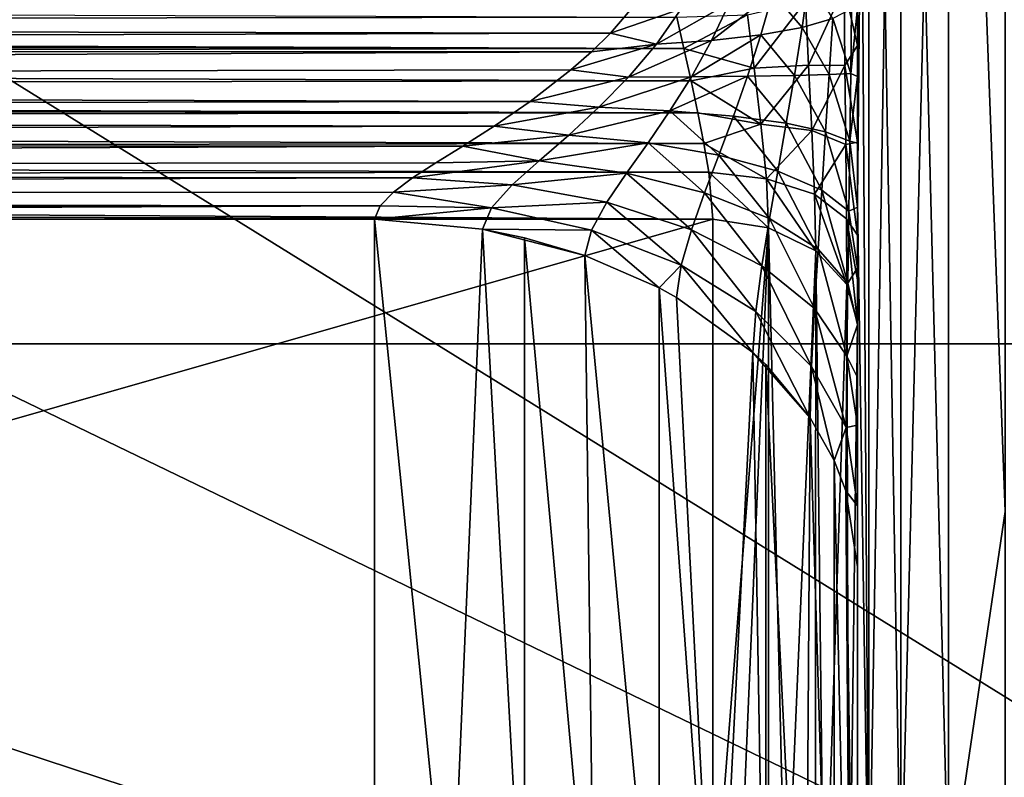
# Model space of a CAD drawing. Header units: metres. Extents: x 59 to 135, y -85 to 87.
# Tile 89 of 210: x 96.298 to 97.299, y 11.489 to 12.259. Entities that reach past the tile are written whole.
import ezdxf

# ---------------------------------------------------------------- set-up
doc = ezdxf.new("R2010")
doc.units = ezdxf.units.M
doc.layers.add('solid_21_404_502_XXX', color=7, linetype='CONTINUOUS')

msp = doc.modelspace()

# ---------------------------------------------------------------- linework, layer by layer
at = {"layer": 'solid_21_404_502_XXX'}
for points in [[(92.924095, 14.283573, -10.889192), (92.977356, 13.477764, -11.693686), (98.625893, 10.748442, -14.283573)], [(98.625885, 14.283573, -10.748442), (92.924095, 14.283573, -10.889192), (98.625893, 10.748442, -14.283573)], [(92.924118, 10.889191, 14.283573), (92.978065, 11.712354, 13.459078), (98.862396, 14.283573, 10.742603)], [(98.862411, 10.7426, 14.283576), (92.924118, 10.889191, 14.283573), (98.862396, 14.283573, 10.742603)], [(92.978065, 11.712354, 13.459078), (92.993256, 12.608909, 12.562149), (98.862396, 14.283573, 10.742603)], [(89.5, 13.925732, 15.718568), (104, 13.925732, 15.718568), (104, 11.92937, 17.282644)], [(89.5, 11.92937, 17.282644), (89.5, 13.925732, 15.718568), (104, 11.92937, 17.282644)], [(89.5, 11.92937, -17.282644), (104, 11.92937, -17.282644), (104, 13.925732, -15.718568)], [(89.5, 13.925732, -15.718568), (89.5, 11.92937, -17.282644), (104, 13.925732, -15.718568)], [(97.242599, 13.298364, 15.848373), (97.300003, 11.758941, 17.035767), (97.300003, 13.726639, 15.494172)], [(97.242599, 13.298364, -15.848373), (97.300003, 13.726639, -15.494172), (97.300003, 11.758941, -17.035767)], [(92.977356, 13.477764, -11.693686), (92.993263, 12.603271, -12.567785), (98.625893, 10.748442, -14.283573)], [(97.193893, 11.350671, 17.257856), (97.242599, 11.368562, 17.285059), (97.242599, 13.298364, 15.848373)], [(97.193893, 13.277436, 15.823433), (97.193893, 11.350671, 17.257856), (97.242599, 13.298364, 15.848373)], [(97.193893, 13.277436, -15.823433), (97.242599, 13.298364, -15.848373), (97.242599, 11.368562, -17.285059)], [(97.242599, 13.298364, 15.848373), (97.242599, 11.368562, 17.285059), (97.300003, 11.758941, 17.035767)], [(97.242599, 11.368562, -17.285059), (97.242599, 13.298364, -15.848373), (97.300003, 11.758941, -17.035767)], [(97.161369, 11.323893, 17.217142), (97.193893, 11.350671, 17.257856), (97.193893, 13.277436, 15.823433)], [(97.161369, 13.246113, 15.786103), (97.161369, 11.323893, 17.217142), (97.193893, 13.277436, 15.823433)], [(97.161369, 13.246113, -15.786103), (97.193893, 13.277436, -15.823433), (97.193893, 11.350671, -17.257856)], [(97.193893, 11.350671, -17.257856), (97.193893, 13.277436, -15.823433), (97.242599, 11.368562, -17.285059)], [(97.161369, 11.323893, -17.217142), (97.150002, 13.094592, -15.83772), (97.161369, 13.246113, -15.786103)], [(97.161369, 13.246113, 15.786103), (97.150002, 13.094592, 15.83772), (97.150002, 12.074183, 16.628765)], [(97.161369, 13.246113, 15.786103), (97.150002, 12.074183, 16.628765), (97.161369, 11.323893, 17.217142)], [(97.161369, 11.323893, -17.217142), (97.161369, 13.246113, -15.786103), (97.193893, 11.350671, -17.257856)], [(97.150002, 12.480392, -15.90354), (97.150002, 13.094592, -15.83772), (97.150002, 12.074183, -16.628765)], [(97.161369, 11.323893, -17.217142), (97.150002, 12.074183, -16.628765), (97.150002, 13.094592, -15.83772)], [(97.150002, 12.133548, 16.157734), (97.150002, 12.074183, 16.628765), (97.150002, 13.094592, 15.83772)], [(97.150002, 12.201375, 16.128252), (97.150002, 12.133548, 16.157734), (97.150002, 13.094592, 15.83772)], [(97.150002, 12.270842, 16.088541), (97.150002, 12.201375, 16.128252), (97.150002, 13.094592, 15.83772)], [(103.5, 13.065489, -18.928629), (103.5, 10.688633, -20.365488), (70.300003, 13.065476, -18.92861)], [(103.5, 13.065489, 18.928629), (70.300003, 13.065476, 18.92861), (70.300003, 10.688633, 20.365488)], [(103.5, 10.688633, 20.365488), (103.5, 13.065489, 18.928629), (70.300003, 10.688633, 20.365488)], [(103.5, 10.688633, -20.365488), (70.300003, 10.688633, -20.365488), (70.300003, 13.065476, -18.92861)], [(92.993263, 12.603271, -12.567785), (92.977966, 11.70976, -13.461675), (98.625893, 10.748442, -14.283573)], [(97.150002, 12.413629, -15.953671), (97.150002, 12.480392, -15.90354), (97.150002, 12.074183, -16.628765)], [(97.150002, 12.328643, -15.986981), (97.150002, 12.413629, -15.953671), (97.150002, 12.074183, -16.628765)], [(97.136307, 12.292341, -15.923079), (97.150002, 12.328643, -15.986981), (97.150002, 12.23281, -15.997466)], [(97.150002, 12.23281, -15.997466), (97.150002, 12.328643, -15.986981), (97.150002, 12.074183, -16.628765)], [(97.09346, 12.251336, 15.919279), (97.100288, 12.299767, 15.893156), (97.063683, 12.286556, 15.857826)], [(97.124672, 12.260368, 15.969709), (97.100288, 12.299767, 15.893156), (97.09346, 12.251336, 15.919279)], [(97.136307, 12.292341, -15.923079), (97.100174, 12.21309, -15.873937), (97.096954, 12.277519, -15.864791)], [(97.136307, 12.292341, -15.923079), (97.1371, 12.212499, -15.930324), (97.100174, 12.21309, -15.873937)], [(97.136307, 12.292341, -15.923079), (97.150002, 12.23281, -15.997466), (97.1371, 12.212499, -15.930324)], [(90.221527, 12.253041, -15.646692), (90.229332, 12.284326, -15.634936), (96.966209, 12.261883, -15.81041)], [(90.230186, 12.28745, 15.63342), (90.222672, 12.258001, 15.645219), (96.928734, 12.281045, 15.801855)], [(90.222672, 12.258001, 15.645219), (96.898659, 12.245527, 15.81353), (96.928734, 12.281045, 15.801855)], [(96.970398, 12.270078, 15.813757), (96.928734, 12.281045, 15.801855), (96.898659, 12.245527, 15.81353)], [(97.063683, 12.286556, 15.857826), (97.019669, 12.276495, 15.830919), (97.001526, 12.23795, 15.844522)], [(97.051727, 12.24374, 15.876855), (97.063683, 12.286556, 15.857826), (97.001526, 12.23795, 15.844522)], [(97.09346, 12.251336, 15.919279), (97.063683, 12.286556, 15.857826), (97.051727, 12.24374, 15.876855)], [(96.94532, 12.234254, 15.823872), (96.970398, 12.270078, 15.813757), (96.898659, 12.245527, 15.81353)], [(97.019669, 12.276495, 15.830919), (96.970398, 12.270078, 15.813757), (96.94532, 12.234254, 15.823872)], [(97.001526, 12.23795, 15.844522), (97.019669, 12.276495, 15.830919), (96.94532, 12.234254, 15.823872)], [(97.096954, 12.277519, -15.864791), (97.044777, 12.209852, -15.835666), (97.037872, 12.264003, -15.826159)], [(97.096954, 12.277519, -15.864791), (97.100174, 12.21309, -15.873937), (97.044777, 12.209852, -15.835666)], [(97.142998, 12.204481, 16.060925), (97.143829, 12.270389, 16.025671), (97.124672, 12.260368, 15.969709)], [(97.142998, 12.204481, 16.060925), (97.150002, 12.201375, 16.128252), (97.150002, 12.270842, 16.088541)], [(97.142998, 12.204481, 16.060925), (97.150002, 12.270842, 16.088541), (97.143829, 12.270389, 16.025671)], [(90.222672, 12.258001, 15.645219), (90.215919, 12.227181, 15.652195), (96.898659, 12.245527, 15.81353)], [(90.221527, 12.253041, -15.646692), (96.966209, 12.261883, -15.81041), (96.973412, 12.229948, -15.818571)], [(97.037872, 12.264003, -15.826159), (96.973412, 12.229948, -15.818571), (96.966209, 12.261883, -15.81041)], [(97.037872, 12.264003, -15.826159), (97.044777, 12.209852, -15.835666), (96.973412, 12.229948, -15.818571)], [(97.121201, 12.203473, 15.996167), (97.124672, 12.260368, 15.969709), (97.09346, 12.251336, 15.919279)], [(97.142998, 12.204481, 16.060925), (97.124672, 12.260368, 15.969709), (97.121201, 12.203473, 15.996167)], [(90.218575, 12.239841, -15.649948), (90.221527, 12.253041, -15.646692), (96.973412, 12.229948, -15.818571)], [(97.08567, 12.202562, 15.937802), (97.09346, 12.251336, 15.919279), (97.051727, 12.24374, 15.876855)], [(97.121201, 12.203473, 15.996167), (97.09346, 12.251336, 15.919279), (97.08567, 12.202562, 15.937802)], [(90.214539, 12.220359, -15.653062), (90.218575, 12.239841, -15.649948), (96.973412, 12.229948, -15.818571)], [(90.215919, 12.227181, 15.652195), (96.879349, 12.226659, 15.816761), (96.898659, 12.245527, 15.81353)], [(96.94532, 12.234254, 15.823872), (96.898659, 12.245527, 15.81353), (96.879349, 12.226659, 15.816761)], [(97.001526, 12.23795, 15.844522), (96.94532, 12.234254, 15.823872), (96.916977, 12.200844, 15.827349)], [(96.980988, 12.201215, 15.851267), (97.001526, 12.23795, 15.844522), (96.916977, 12.200844, 15.827349)], [(97.051727, 12.24374, 15.876855), (97.001526, 12.23795, 15.844522), (96.980988, 12.201215, 15.851267)], [(97.038155, 12.201797, 15.888698), (97.051727, 12.24374, 15.876855), (96.980988, 12.201215, 15.851267)], [(97.08567, 12.202562, 15.937802), (97.051727, 12.24374, 15.876855), (97.038155, 12.201797, 15.888698)], [(90.214539, 12.220359, -15.653062), (96.973412, 12.229948, -15.818571), (96.980659, 12.197168, -15.821385)], [(96.94532, 12.234254, 15.823872), (96.879349, 12.226659, 15.816761), (96.858482, 12.208227, 15.818087)], [(96.916977, 12.200844, 15.827349), (96.94532, 12.234254, 15.823872), (96.858482, 12.208227, 15.818087)], [(97.044777, 12.209852, -15.835666), (96.980659, 12.197168, -15.821385), (96.973412, 12.229948, -15.818571)], [(97.1371, 12.212499, -15.930324), (97.150002, 12.23281, -15.997466), (97.150002, 12.134676, -15.982277)], [(97.150002, 12.134676, -15.982277), (97.150002, 12.23281, -15.997466), (97.150002, 12.074183, -16.628765)], [(90.208588, 12.187165, -15.653944), (90.214539, 12.220359, -15.653062), (96.980659, 12.197168, -15.821385)], [(90.215919, 12.227181, 15.652195), (90.210022, 12.195782, 15.654243), (96.879349, 12.226659, 15.816761)], [(90.210022, 12.195782, 15.654243), (96.858482, 12.208227, 15.818087), (96.879349, 12.226659, 15.816761)], [(90.210022, 12.195782, 15.654243), (96.816902, 12.175995, 15.816174), (96.858482, 12.208227, 15.818087)], [(96.916977, 12.200844, 15.827349), (96.858482, 12.208227, 15.818087), (96.816902, 12.175995, 15.816174)], [(97.044777, 12.209852, -15.835666), (97.05162, 12.152925, -15.830583), (96.980659, 12.197168, -15.821385)], [(97.100174, 12.21309, -15.873937), (97.05162, 12.152925, -15.830583), (97.044777, 12.209852, -15.835666)], [(97.100174, 12.21309, -15.873937), (97.10347, 12.146349, -15.865918), (97.05162, 12.152925, -15.830583)], [(97.1371, 12.212499, -15.930324), (97.10347, 12.146349, -15.865918), (97.100174, 12.21309, -15.873937)], [(97.1371, 12.212499, -15.930324), (97.137993, 12.132189, -15.91679), (97.10347, 12.146349, -15.865918)], [(97.1371, 12.212499, -15.930324), (97.150002, 12.134676, -15.982277), (97.137993, 12.132189, -15.91679)], [(96.886879, 12.170084, 15.825783), (96.916977, 12.200844, 15.827349), (96.816902, 12.175995, 15.816174)], [(96.980988, 12.201215, 15.851267), (96.916977, 12.200844, 15.827349), (96.886879, 12.170084, 15.825783)], [(96.959145, 12.166554, 15.852539), (96.980988, 12.201215, 15.851267), (96.886879, 12.170084, 15.825783)], [(97.038155, 12.201797, 15.888698), (96.980988, 12.201215, 15.851267), (96.959145, 12.166554, 15.852539)], [(97.023689, 12.161031, 15.894423), (97.038155, 12.201797, 15.888698), (96.959145, 12.166554, 15.852539)], [(97.077339, 12.153783, 15.949373), (97.038155, 12.201797, 15.888698), (97.023689, 12.161031, 15.894423)], [(97.077339, 12.153783, 15.949373), (97.08567, 12.202562, 15.937802), (97.038155, 12.201797, 15.888698)], [(97.117462, 12.145171, 16.014692), (97.08567, 12.202562, 15.937802), (97.077339, 12.153783, 15.949373)], [(97.117462, 12.145171, 16.014692), (97.121201, 12.203473, 15.996167), (97.08567, 12.202562, 15.937802)], [(97.142082, 12.135613, 16.087168), (97.121201, 12.203473, 15.996167), (97.117462, 12.145171, 16.014692)], [(97.142082, 12.135613, 16.087168), (97.142998, 12.204481, 16.060925), (97.121201, 12.203473, 15.996167)], [(97.142082, 12.135613, 16.087168), (97.150002, 12.201375, 16.128252), (97.142998, 12.204481, 16.060925)], [(97.142082, 12.135613, 16.087168), (97.150002, 12.133548, 16.157734), (97.150002, 12.201375, 16.128252)], [(90.210022, 12.195782, 15.654243), (90.205154, 12.16461, 15.651392), (96.816902, 12.175995, 15.816174)], [(90.208588, 12.187165, -15.653944), (96.980659, 12.197168, -15.821385), (96.987549, 12.164596, -15.818814)], [(97.05162, 12.152925, -15.830583), (96.987549, 12.164596, -15.818814), (96.980659, 12.197168, -15.821385)], [(90.206413, 12.173306, -15.652681), (90.208588, 12.187165, -15.653944), (96.987549, 12.164596, -15.818814)], [(90.203812, 12.154655, -15.649433), (90.206413, 12.173306, -15.652681), (96.987549, 12.164596, -15.818814)], [(90.205154, 12.16461, 15.651392), (96.780434, 12.150999, 15.810938), (96.816902, 12.175995, 15.816174)], [(96.886879, 12.170084, 15.825783), (96.816902, 12.175995, 15.816174), (96.780434, 12.150999, 15.810938)], [(96.856186, 12.141826, 15.820275), (96.886879, 12.170084, 15.825783), (96.780434, 12.150999, 15.810938)], [(96.959145, 12.166554, 15.852539), (96.886879, 12.170084, 15.825783), (96.856186, 12.141826, 15.820275)], [(90.205154, 12.16461, 15.651392), (90.201401, 12.134396, 15.643788), (96.780434, 12.150999, 15.810938)], [(90.203812, 12.154655, -15.649433), (96.987549, 12.164596, -15.818814), (96.993683, 12.133231, -15.811065)], [(96.936829, 12.1339, 15.849269), (96.959145, 12.166554, 15.852539), (96.856186, 12.141826, 15.820275)], [(97.008873, 12.121485, 15.89469), (96.959145, 12.166554, 15.852539), (96.936829, 12.1339, 15.849269)], [(97.008873, 12.121485, 15.89469), (97.023689, 12.161031, 15.894423), (96.959145, 12.166554, 15.852539)], [(97.05162, 12.152925, -15.830583), (96.993683, 12.133231, -15.811065), (96.987549, 12.164596, -15.818814)], [(97.068771, 12.10519, 15.954303), (97.023689, 12.161031, 15.894423), (97.008873, 12.121485, 15.89469)], [(97.068771, 12.10519, 15.954303), (97.077339, 12.153783, 15.949373), (97.023689, 12.161031, 15.894423)], [(90.200348, 12.124009, -15.63998), (90.203812, 12.154655, -15.649433), (96.993683, 12.133231, -15.811065)], [(90.201401, 12.134396, 15.643788), (96.748589, 12.130682, 15.804129), (96.780434, 12.150999, 15.810938)], [(96.856186, 12.141826, 15.820275), (96.780434, 12.150999, 15.810938), (96.748589, 12.130682, 15.804129)], [(97.05162, 12.152925, -15.830583), (97.05719, 12.097314, -15.809525), (96.993683, 12.133231, -15.811065)], [(97.10347, 12.146349, -15.865918), (97.05719, 12.097314, -15.809525), (97.05162, 12.152925, -15.830583)], [(97.113586, 12.08582, 16.025181), (97.077339, 12.153783, 15.949373), (97.068771, 12.10519, 15.954303)], [(97.113586, 12.08582, 16.025181), (97.117462, 12.145171, 16.014692), (97.077339, 12.153783, 15.949373)], [(96.826134, 12.115703, 15.811466), (96.856186, 12.141826, 15.820275), (96.748589, 12.130682, 15.804129)], [(96.936829, 12.1339, 15.849269), (96.856186, 12.141826, 15.820275), (96.826134, 12.115703, 15.811466)], [(97.10347, 12.146349, -15.865918), (97.106247, 12.081899, -15.839766), (97.05719, 12.097314, -15.809525)], [(97.137993, 12.132189, -15.91679), (97.106247, 12.081899, -15.839766), (97.10347, 12.146349, -15.865918)], [(97.141106, 12.064322, 16.10384), (97.117462, 12.145171, 16.014692), (97.113586, 12.08582, 16.025181)], [(97.141106, 12.064322, 16.10384), (97.142082, 12.135613, 16.087168), (97.117462, 12.145171, 16.014692)], [(90.201401, 12.134396, 15.643788), (90.198822, 12.105848, 15.631684), (96.748589, 12.130682, 15.804129)], [(90.198822, 12.105848, 15.631684), (96.721001, 12.11348, 15.796423), (96.748589, 12.130682, 15.804129)], [(90.200348, 12.124009, -15.63998), (96.993683, 12.133231, -15.811065), (96.998566, 12.104072, -15.798609)], [(96.826134, 12.115703, 15.811466), (96.748589, 12.130682, 15.804129), (96.721001, 12.11348, 15.796423)], [(96.914948, 12.10299, 15.841916), (96.936829, 12.1339, 15.849269), (96.826134, 12.115703, 15.811466)], [(96.994308, 12.083054, 15.889673), (96.936829, 12.1339, 15.849269), (96.914948, 12.10299, 15.841916)], [(96.994308, 12.083054, 15.889673), (97.008873, 12.121485, 15.89469), (96.936829, 12.1339, 15.849269)], [(97.05719, 12.097314, -15.809525), (96.998566, 12.104072, -15.798609), (96.993683, 12.133231, -15.811065)], [(97.137993, 12.132189, -15.91679), (97.138817, 12.056511, -15.882821), (97.106247, 12.081899, -15.839766)], [(97.137993, 12.132189, -15.91679), (97.150002, 12.134676, -15.982277), (97.150002, 12.040177, -15.940746)], [(97.137993, 12.132189, -15.91679), (97.150002, 12.040177, -15.940746), (97.138817, 12.056511, -15.882821)], [(97.141106, 12.064322, 16.10384), (97.150002, 12.068361, 16.177652), (97.142082, 12.135613, 16.087168)], [(97.142082, 12.135613, 16.087168), (97.150002, 12.068361, 16.177652), (97.150002, 12.133548, 16.157734)], [(97.150002, 12.040177, -15.940746), (97.150002, 12.134676, -15.982277), (97.150002, 12.074183, -16.628765)], [(97.150002, 12.133548, 16.157734), (97.150002, 12.068361, 16.177652), (97.150002, 12.074183, 16.628765)], [(90.19828, 12.09746, -15.627082), (90.200348, 12.124009, -15.63998), (96.998566, 12.104072, -15.798609)], [(97.060318, 12.056873, 15.952392), (97.008873, 12.121485, 15.89469), (96.994308, 12.083054, 15.889673)], [(97.060318, 12.056873, 15.952392), (97.068771, 12.10519, 15.954303), (97.008873, 12.121485, 15.89469)], [(90.198822, 12.105848, 15.631684), (96.697441, 12.098186, 15.787933), (96.721001, 12.11348, 15.796423)], [(96.826134, 12.115703, 15.811466), (96.721001, 12.11348, 15.796423), (96.697441, 12.098186, 15.787933)], [(96.798683, 12.091214, 15.799516), (96.826134, 12.115703, 15.811466), (96.697441, 12.098186, 15.787933)], [(96.914948, 12.10299, 15.841916), (96.826134, 12.115703, 15.811466), (96.798683, 12.091214, 15.799516)], [(90.198822, 12.105848, 15.631684), (90.197487, 12.079579, 15.615401), (96.697441, 12.098186, 15.787933)], [(90.197487, 12.079579, 15.615401), (96.678123, 12.083854, 15.778417), (96.697441, 12.098186, 15.787933)], [(90.19828, 12.09746, -15.627082), (96.998566, 12.104072, -15.798609), (97.002617, 12.056189, -15.76335)], [(96.798683, 12.091214, 15.799516), (96.697441, 12.098186, 15.787933), (96.678123, 12.083854, 15.778417)], [(96.894905, 12.073475, 15.830379), (96.914948, 12.10299, 15.841916), (96.798683, 12.091214, 15.799516)], [(96.980911, 12.045609, 15.878862), (96.914948, 12.10299, 15.841916), (96.894905, 12.073475, 15.830379)], [(96.980911, 12.045609, 15.878862), (96.994308, 12.083054, 15.889673), (96.914948, 12.10299, 15.841916)], [(97.059441, 12.047523, -15.772017), (97.002617, 12.056189, -15.76335), (96.998566, 12.104072, -15.798609)], [(97.05719, 12.097314, -15.809525), (97.059441, 12.047523, -15.772017), (96.998566, 12.104072, -15.798609)], [(97.109726, 12.025738, 16.026989), (97.068771, 12.10519, 15.954303), (97.060318, 12.056873, 15.952392)], [(97.109726, 12.025738, 16.026989), (97.113586, 12.08582, 16.025181), (97.068771, 12.10519, 15.954303)], [(90.197334, 12.074902, -15.611872), (90.19828, 12.09746, -15.627082), (97.002617, 12.056189, -15.76335)], [(96.777527, 12.067917, 15.784087), (96.798683, 12.091214, 15.799516), (96.678123, 12.083854, 15.778417)], [(96.894905, 12.073475, 15.830379), (96.798683, 12.091214, 15.799516), (96.777527, 12.067917, 15.784087)], [(97.05719, 12.097314, -15.809525), (97.107376, 12.0242, -15.795337), (97.059441, 12.047523, -15.772017)], [(97.106247, 12.081899, -15.839766), (97.107376, 12.0242, -15.795337), (97.05719, 12.097314, -15.809525)], [(90.197487, 12.079579, 15.615401), (90.19738, 12.056192, 15.595365), (96.664299, 12.069741, 15.767362)], [(90.197487, 12.079579, 15.615401), (96.664299, 12.069741, 15.767362), (96.678123, 12.083854, 15.778417)], [(96.777527, 12.067917, 15.784087), (96.678123, 12.083854, 15.778417), (96.664299, 12.069741, 15.767362)], [(97.05249, 12.008987, 15.942583), (96.994308, 12.083054, 15.889673), (96.980911, 12.045609, 15.878862)], [(97.05249, 12.008987, 15.942583), (97.060318, 12.056873, 15.952392), (96.994308, 12.083054, 15.889673)], [(97.138817, 12.056511, -15.882821), (97.139153, 11.989736, -15.829803), (97.106247, 12.081899, -15.839766)], [(97.106247, 12.081899, -15.839766), (97.139153, 11.989736, -15.829803), (97.107376, 12.0242, -15.795337)], [(97.140114, 11.991171, 16.109797), (97.113586, 12.08582, 16.025181), (97.109726, 12.025738, 16.026989)], [(97.140114, 11.991171, 16.109797), (97.141106, 12.064322, 16.10384), (97.113586, 12.08582, 16.025181)], [(90.197334, 12.074902, -15.611872), (97.002617, 12.056189, -15.76335), (93.599998, 12.056192, -15.679358)], [(96.664299, 12.069741, 15.767362), (90.19738, 12.056192, 15.595365), (93.428055, 12.056192, 15.675114)], [(96.664299, 12.069741, 15.767362), (93.428055, 12.056192, 15.675114), (96.65873, 12.056192, 15.754864)], [(96.777527, 12.067917, 15.784087), (96.664299, 12.069741, 15.767362), (96.65873, 12.056192, 15.754864)], [(96.777527, 12.067917, 15.784087), (96.65873, 12.056192, 15.754864), (96.768532, 12.046165, 15.764885)], [(96.879379, 12.045215, 15.813907), (96.777527, 12.067917, 15.784087), (96.768532, 12.046165, 15.764885)], [(96.879379, 12.045215, 15.813907), (96.894905, 12.073475, 15.830379), (96.777527, 12.067917, 15.784087)], [(96.970467, 12.00948, 15.860847), (96.894905, 12.073475, 15.830379), (96.879379, 12.045215, 15.813907)], [(96.970467, 12.00948, 15.860847), (96.980911, 12.045609, 15.878862), (96.894905, 12.073475, 15.830379)], [(97.141106, 12.064322, 16.10384), (97.150002, 12.006698, 16.189655), (97.150002, 12.068361, 16.177652)], [(97.150002, 12.040177, -15.940746), (97.150002, 12.074183, -16.628765), (97.150002, 11.005973, -17.354271)], [(97.161369, 11.323893, -17.217142), (97.150002, 11.005973, -17.354271), (97.150002, 12.074183, -16.628765)], [(97.150002, 11.702693, 16.108364), (97.150002, 11.005973, 17.354271), (97.150002, 12.074183, 16.628765)], [(97.161369, 11.323893, 17.217142), (97.150002, 12.074183, 16.628765), (97.150002, 11.005973, 17.354271)], [(97.150002, 11.764892, 16.154661), (97.150002, 11.702693, 16.108364), (97.150002, 12.074183, 16.628765)], [(97.150002, 11.846687, 16.184912), (97.150002, 11.764892, 16.154661), (97.150002, 12.074183, 16.628765)], [(97.150002, 11.895364, 16.19253), (97.150002, 11.846687, 16.184912), (97.150002, 12.074183, 16.628765)], [(97.150002, 11.948906, 16.194384), (97.150002, 11.895364, 16.19253), (97.150002, 12.074183, 16.628765)], [(97.150002, 12.006698, 16.189655), (97.150002, 11.948906, 16.194384), (97.150002, 12.074183, 16.628765)], [(97.150002, 12.068361, 16.177652), (97.150002, 12.006698, 16.189655), (97.150002, 12.074183, 16.628765)], [(97.140114, 11.991171, 16.109797), (97.150002, 12.006698, 16.189655), (97.141106, 12.064322, 16.10384)], [(93.428055, 12.056192, 15.675114), (92.924026, 10.889193, 14.495673), (96.314926, 10.805489, 14.495673)], [(93.599998, 12.056192, -15.679358), (97.002617, 12.056189, -15.76335), (92.92411, 10.889191, -14.495673)], [(97.002617, 12.056189, -15.76335), (97.002617, 11.326863, -15.034024), (92.92411, 10.889191, -14.495673)], [(93.428055, 12.056192, 15.675114), (96.65873, 11.292649, 14.991321), (96.65873, 12.056192, 15.754864)], [(93.428055, 12.056192, 15.675114), (96.314926, 10.805489, 14.495673), (96.65873, 11.292649, 14.991321)], [(96.735962, 11.287438, 14.996531), (96.65873, 12.056192, 15.754864), (96.65873, 11.292649, 14.991321)], [(96.735962, 11.287438, 14.996531), (96.768532, 12.046165, 15.764885), (96.65873, 12.056192, 15.754864)], [(97.059441, 12.047523, -15.772017), (97.002617, 11.326863, -15.034024), (97.002617, 12.056189, -15.76335)], [(97.059441, 12.047523, -15.772017), (97.028847, 11.3249, -15.035988), (97.002617, 11.326863, -15.034024)], [(97.059441, 12.047523, -15.772017), (97.059212, 11.318266, -15.042622), (97.028847, 11.3249, -15.035988)], [(97.106117, 11.965413, 16.018412), (97.060318, 12.056873, 15.952392), (97.05249, 12.008987, 15.942583)], [(97.059441, 12.047523, -15.772017), (97.076859, 11.311899, -15.048988), (97.059212, 11.318266, -15.042622)], [(97.059441, 12.047523, -15.772017), (97.107376, 12.0242, -15.795337), (97.076859, 11.311899, -15.048988)], [(97.106117, 11.965413, 16.018412), (97.109726, 12.025738, 16.026989), (97.060318, 12.056873, 15.952392)], [(97.138817, 12.056511, -15.882821), (97.150002, 12.040177, -15.940746), (97.150002, 11.994625, -15.908902)], [(97.138817, 12.056511, -15.882821), (97.150002, 11.994625, -15.908902), (97.150002, 11.950142, -15.869403)], [(97.138817, 12.056511, -15.882821), (97.150002, 11.950142, -15.869403), (97.139153, 11.989736, -15.829803)], [(96.735962, 11.287438, 14.996531), (96.811134, 11.273841, 15.010129), (96.768532, 12.046165, 15.764885)], [(96.872635, 12.019259, 15.791789), (96.768532, 12.046165, 15.764885), (96.811134, 12.03738, 15.773669)], [(96.811134, 11.273841, 15.010129), (96.811134, 12.03738, 15.773669), (96.768532, 12.046165, 15.764885)], [(96.879379, 12.045215, 15.813907), (96.768532, 12.046165, 15.764885), (96.872635, 12.019259, 15.791789)], [(96.879379, 12.045215, 15.813907), (96.872635, 12.019259, 15.791789), (96.948112, 11.986528, 15.824521)], [(96.970467, 12.00948, 15.860847), (96.879379, 12.045215, 15.813907), (96.948112, 11.986528, 15.824521)], [(97.046326, 11.962468, 15.922603), (96.980911, 12.045609, 15.878862), (96.970467, 12.00948, 15.860847)], [(97.046326, 11.962468, 15.922603), (97.05249, 12.008987, 15.942583), (96.980911, 12.045609, 15.878862)], [(97.150002, 11.994625, -15.908902), (97.150002, 12.040177, -15.940746), (97.150002, 11.005973, -17.354271)], [(96.882423, 11.252183, 15.031786), (96.872635, 12.019259, 15.791789), (96.811134, 12.03738, 15.773669)], [(96.811134, 11.273841, 15.010129), (96.882423, 11.252183, 15.031786), (96.811134, 12.03738, 15.773669)], [(96.948112, 11.222988, 15.060982), (96.948112, 11.986528, 15.824521), (96.872635, 12.019259, 15.791789)], [(96.882423, 11.252183, 15.031786), (96.948112, 11.222988, 15.060982), (96.872635, 12.019259, 15.791789)], [(97.107376, 12.0242, -15.795337), (97.106987, 11.295156, -15.065731), (97.076859, 11.311899, -15.048988)], [(97.13916, 11.917019, 16.102619), (97.109726, 12.025738, 16.026989), (97.106117, 11.965413, 16.018412)], [(97.107376, 12.0242, -15.795337), (97.115837, 11.288199, -15.072688), (97.106987, 11.295156, -15.065731)], [(97.107376, 12.0242, -15.795337), (97.139153, 11.989736, -15.829803), (97.115837, 11.288199, -15.072688)], [(97.13916, 11.917019, 16.102619), (97.140114, 11.991171, 16.109797), (97.109726, 12.025738, 16.026989)], [(96.970467, 12.00948, 15.860847), (96.948112, 11.986528, 15.824521), (96.965797, 11.9768, 15.834249)], [(96.970467, 12.00948, 15.860847), (96.965797, 11.9768, 15.834249), (97.043442, 11.920871, 15.890181)], [(97.046326, 11.962468, 15.922603), (96.970467, 12.00948, 15.860847), (97.043442, 11.920871, 15.890181)], [(97.103218, 11.906494, 15.99614), (97.05249, 12.008987, 15.942583), (97.046326, 11.962468, 15.922603)], [(97.103218, 11.906494, 15.99614), (97.106117, 11.965413, 16.018412), (97.05249, 12.008987, 15.942583)], [(97.140114, 11.991171, 16.109797), (97.150002, 11.948906, 16.194384), (97.150002, 12.006698, 16.189655)], [(97.139153, 11.989736, -15.829803), (97.141212, 11.256584, -15.104303), (97.115837, 11.288199, -15.072688)], [(97.139153, 11.989736, -15.829803), (97.150002, 11.950142, -15.869403), (97.141212, 11.256584, -15.104303)], [(97.13916, 11.917019, 16.102619), (97.150002, 11.948906, 16.194384), (97.140114, 11.991171, 16.109797)], [(97.150002, 11.950142, -15.869403), (97.150002, 11.994625, -15.908902), (97.150002, 11.005973, -17.354271)], [(97.006622, 11.186958, 15.097012), (96.965797, 11.9768, 15.834249), (96.948112, 11.986528, 15.824521)], [(96.948112, 11.222988, 15.060982), (97.006622, 11.186958, 15.097012), (96.948112, 11.986528, 15.824521)], [(97.006622, 11.186958, 15.097012), (97.043442, 11.920871, 15.890181), (96.965797, 11.9768, 15.834249)], [(97.046326, 11.962468, 15.922603), (97.043442, 11.920871, 15.890181), (97.101753, 11.854222, 15.956835)], [(97.103218, 11.906494, 15.99614), (97.046326, 11.962468, 15.922603), (97.101753, 11.854222, 15.956835)], [(97.138351, 11.844301, 16.077841), (97.106117, 11.965413, 16.018412), (97.103218, 11.906494, 15.99614)], [(97.138351, 11.844301, 16.077841), (97.13916, 11.917019, 16.102619), (97.106117, 11.965413, 16.018412)], [(97.13916, 11.917019, 16.102619), (97.150002, 11.895364, 16.19253), (97.150002, 11.948906, 16.194384)], [(97.141212, 11.256584, -15.104303), (97.150002, 11.950142, -15.869403), (97.150002, 11.220814, -15.140074)], [(97.150002, 11.220814, -15.140074), (97.150002, 11.950142, -15.869403), (97.150002, 11.005973, -17.354271)], [(89.5, 11.92937, 17.282644), (104, 11.92937, 17.282644), (104, 9.759169, 18.594587)], [(89.5, 9.759169, 18.594587), (89.5, 11.92937, 17.282644), (104, 9.759169, 18.594587)], [(89.5, 9.759169, -18.594587), (104, 9.759169, -18.594587), (104, 11.92937, -17.282644)], [(89.5, 11.92937, -17.282644), (89.5, 9.759169, -18.594587), (104, 11.92937, -17.282644)], [(97.006622, 11.186958, 15.097012), (97.056549, 11.144961, 15.139009), (97.043442, 11.920871, 15.890181)], [(97.101753, 11.854222, 15.956835), (97.043442, 11.920871, 15.890181), (97.056549, 11.908503, 15.90255)], [(97.056549, 11.144961, 15.139009), (97.056549, 11.908503, 15.90255), (97.043442, 11.920871, 15.890181)], [(97.096687, 11.098008, 15.185962), (97.101753, 11.854222, 15.956835), (97.056549, 11.908503, 15.90255)], [(97.056549, 11.144961, 15.139009), (97.096687, 11.098008, 15.185962), (97.056549, 11.908503, 15.90255)], [(97.138351, 11.844301, 16.077841), (97.150002, 11.846687, 16.184912), (97.13916, 11.917019, 16.102619)], [(97.13916, 11.917019, 16.102619), (97.150002, 11.846687, 16.184912), (97.150002, 11.895364, 16.19253)], [(97.103218, 11.906494, 15.99614), (97.101753, 11.854222, 15.956835), (97.126068, 11.810781, 16.000294)], [(97.138351, 11.844301, 16.077841), (97.103218, 11.906494, 15.99614), (97.126068, 11.810781, 16.000294)], [(97.096687, 11.098008, 15.185962), (97.126068, 11.047229, 15.23674), (97.101753, 11.854222, 15.956835)], [(97.126068, 11.047229, 15.23674), (97.126068, 11.810781, 16.000294), (97.101753, 11.854222, 15.956835)], [(97.138351, 11.844301, 16.077841), (97.126068, 11.810781, 16.000294), (97.137863, 11.780141, 16.030949)], [(97.138351, 11.844301, 16.077841), (97.137863, 11.780141, 16.030949), (97.150002, 11.764892, 16.154661)], [(97.138351, 11.844301, 16.077841), (97.150002, 11.764892, 16.154661), (97.150002, 11.846687, 16.184912)], [(97.143982, 10.993848, 15.290122), (97.137863, 11.780141, 16.030949), (97.126068, 11.810781, 16.000294)], [(97.126068, 11.047229, 15.23674), (97.143982, 10.993848, 15.290122), (97.126068, 11.810781, 16.000294)], [(97.137863, 11.780141, 16.030949), (97.150002, 11.702693, 16.108364), (97.150002, 11.764892, 16.154661)], [(97.137863, 11.780141, 16.030949), (97.150002, 10.939149, 15.34482), (97.150002, 11.702693, 16.108364)], [(97.143982, 10.993848, 15.290122), (97.150002, 10.939149, 15.34482), (97.137863, 11.780141, 16.030949)], [(97.242599, 11.368562, 17.285059), (97.300003, 9.61977, 18.328939), (97.300003, 11.758941, 17.035767)], [(97.242599, 11.368562, -17.285059), (97.300003, 11.758941, -17.035767), (97.300003, 9.61977, -18.328939)], [(92.977966, 11.70976, -13.461675), (92.924118, 10.889191, -14.283573), (98.625893, 10.748442, -14.283573)], [(97.150002, 10.939149, 15.34482), (97.150002, 11.005973, 17.354271), (97.150002, 11.702693, 16.108364)]]:
    msp.add_3dface(points, dxfattribs=at)

doc.saveas('drawing.dxf')
